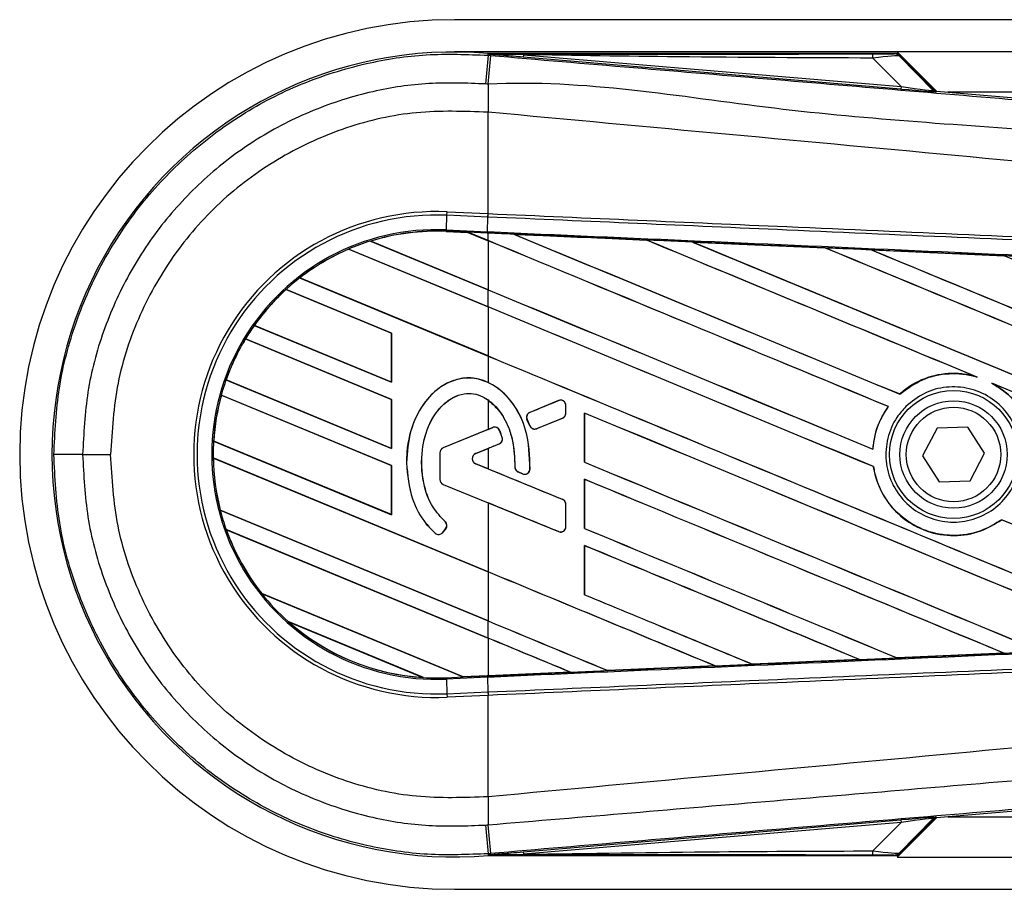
# Model space of a CAD drawing. Header units: millimetres. Extents: x 0 to 420, y 0 to 297.
# Tile 7 of 23: x 55.77 to 59.71, y 221.1 to 224.58. Entities that reach past the tile are written whole.
import ezdxf

# ---------------------------------------------------------------- set-up
doc = ezdxf.new("R2010")
doc.units = ezdxf.units.MM

msp = doc.modelspace()

# ---------------------------------------------------------------- linework, layer by layer
at = {"color": 7, "linetype": 'Continuous', "lineweight": 25}
for p, q in [((218.74748, 224.57817), (57.51181, 224.57817)), ((59.28541, 224.44918), (57.51181, 224.44918)), ((57.64663, 224.43569), (57.64726, 224.4432)), ((57.64663, 224.43569), (57.65709, 224.43481)), ((57.64726, 224.4432), (57.64757, 224.44317)), ((57.64757, 224.4432), (57.64757, 224.44317)), ((57.65066, 224.4401), (57.64757, 224.4432)), ((59.28243, 224.4432), (57.64757, 224.4432)), ((57.65069, 224.43977), (57.64757, 224.44317)), ((57.65069, 224.43977), (57.65066, 224.4401)), ((57.78792, 224.43799), (57.78709, 224.4282)), ((59.30061, 224.30059), (57.78709, 224.4282)), ((57.78792, 224.43799), (59.30143, 224.31037)), ((59.30143, 224.31037), (59.18805, 224.42448)), ((59.44278, 224.29181), (59.28541, 224.44918)), ((216.97389, 224.44918), (59.28541, 224.44918)), ((59.43116, 224.29736), (59.28737, 224.44115)), ((59.29408, 224.4321), (59.43014, 224.29517)), ((59.30143, 224.31037), (59.30061, 224.30059)), ((59.43014, 224.29517), (59.43116, 224.29736)), ((59.44321, 224.29177), (59.44219, 224.28957)), ((59.44321, 224.29177), (63.26876, 223.9692)), ((64.60618, 224.28795), (59.48853, 224.28795)), ((57.64653, 224.20767), (57.64644, 224.20768)), ((57.64653, 223.80162), (57.64653, 224.20767)), ((57.47954, 223.73639), (57.4821, 223.79509)), ((57.4821, 223.79509), (57.4827, 223.80877)), ((57.64593, 223.78793), (57.4821, 223.79509)), ((57.4827, 223.80877), (57.64653, 223.80162)), ((57.64372, 223.72922), (57.64628, 223.78792)), ((57.64593, 223.78793), (57.64653, 223.80162)), ((57.64628, 223.78792), (57.64593, 223.78793)), ((57.64688, 223.8016), (57.64653, 223.80162)), ((57.47929, 223.73075), (57.47927, 223.73019)), ((57.47927, 223.73019), (57.56606, 223.72641)), ((57.47929, 223.73076), (57.47954, 223.73639)), ((57.47929, 223.73076), (57.56534, 223.72701)), ((57.47929, 223.73075), (57.47929, 223.73076)), ((57.56537, 223.72699), (57.47929, 223.73075)), ((57.47954, 223.73639), (57.64372, 223.72922)), ((57.64347, 223.7236), (57.56534, 223.72701)), ((57.64653, 223.69338), (57.56534, 223.72701)), ((57.56606, 223.72641), (57.56537, 223.72699)), ((57.56606, 223.72641), (57.64653, 223.69307)), ((57.64347, 223.7236), (57.64372, 223.72922)), ((57.64653, 223.72346), (57.64347, 223.7236)), ((57.64653, 223.69338), (57.64653, 223.72346)), ((57.74965, 223.71894), (57.7496, 223.71896)), ((57.74965, 223.71894), (57.75196, 223.71829)), ((57.17542, 223.69152), (57.64653, 223.49638)), ((57.17545, 223.69152), (57.17542, 223.69152)), ((57.17666, 223.69131), (57.17545, 223.69152)), ((57.64653, 223.49669), (57.17666, 223.69131)), ((57.64653, 223.69307), (57.64653, 223.49669)), ((58.28129, 223.69569), (58.28133, 223.69566)), ((58.28202, 223.69508), (58.28133, 223.69566)), ((58.4659, 223.68759), (58.99742, 223.66421)), ((58.46598, 223.68756), (58.4659, 223.68759)), ((58.46598, 223.68756), (58.46827, 223.68691)), ((57.08812, 223.65941), (57.08813, 223.6594)), ((57.64653, 223.42811), (57.08812, 223.65941)), ((57.08813, 223.6594), (57.08849, 223.65895)), ((57.08849, 223.65895), (57.64653, 223.4278)), ((58.99742, 223.66421), (58.99749, 223.66417)), ((58.99817, 223.66359), (58.99749, 223.66417)), ((59.18285, 223.65603), (59.71371, 223.63257)), ((59.18299, 223.65598), (59.18285, 223.65603)), ((59.18299, 223.65598), (59.18527, 223.65533)), ((59.71371, 223.63257), (59.71386, 223.6325)), ((59.71453, 223.63192), (59.71386, 223.6325)), ((56.89172, 223.54376), (57.64653, 223.23111)), ((56.89174, 223.54376), (56.89172, 223.54376)), ((56.89259, 223.54371), (56.89174, 223.54376)), ((57.64653, 223.23141), (56.89259, 223.54371)), ((57.26013, 223.32289), (56.83736, 223.49801)), ((56.83736, 223.49801), (56.83737, 223.498)), ((56.83737, 223.498), (56.83771, 223.49756)), ((56.83771, 223.49756), (57.25956, 223.32282)), ((57.64653, 223.42811), (57.64653, 223.49638)), ((57.64653, 223.4278), (57.64653, 223.23141)), ((56.70992, 223.35379), (57.26013, 223.12589)), ((56.70994, 223.35379), (56.70992, 223.35379)), ((56.71063, 223.35381), (56.70994, 223.35379)), ((57.25956, 223.12643), (56.71063, 223.35381)), ((57.26013, 223.32289), (57.25956, 223.32282)), ((57.25956, 223.32282), (57.25956, 223.12643)), ((57.26013, 223.12589), (57.26013, 223.32289)), ((57.26013, 223.05762), (56.67473, 223.3001)), ((56.67473, 223.3001), (56.67475, 223.30009)), ((56.67475, 223.30009), (56.67512, 223.29963)), ((56.67512, 223.29963), (57.25956, 223.05755)), ((57.64653, 223.23111), (57.64653, 223.12558)), ((56.59675, 223.1354), (57.26013, 222.86062)), ((56.59677, 223.1354), (56.59675, 223.1354)), ((56.59737, 223.13545), (56.59677, 223.1354)), ((57.25956, 222.86116), (56.59737, 223.13545)), ((57.25956, 223.12643), (57.26013, 223.12589)), ((59.59839, 223.14953), (59.60562, 223.14684)), ((59.66405, 223.12261), (59.67107, 223.1194)), ((59.29575, 223.07875), (59.29541, 223.0792)), ((57.26013, 222.79235), (56.57775, 223.075)), ((56.57775, 223.075), (56.57776, 223.07499)), ((56.57776, 223.07499), (56.5782, 223.0745)), ((56.5782, 223.0745), (57.25956, 222.79228)), ((57.26013, 223.05762), (57.25956, 223.05755)), ((57.25956, 223.05755), (57.25956, 222.86116)), ((57.26013, 222.86062), (57.26013, 223.05762)), ((57.64653, 223.05519), (57.64653, 222.93749)), ((57.92914, 223.05258), (57.8142, 223.00565)), ((57.92914, 223.05258), (57.92903, 223.05284)), ((57.8142, 223.00565), (57.81409, 223.00591)), ((57.95836, 223.00249), (57.95836, 223.03294)), ((57.95836, 223.03294), (57.95865, 223.03294)), ((57.95836, 223.00249), (57.95865, 223.00249)), ((57.95865, 223.00249), (57.95865, 223.03294)), ((58.03296, 223.00276), (58.03296, 222.80579)), ((58.0335, 223.00224), (58.03296, 223.00276)), ((58.0335, 222.80586), (58.0335, 223.00224)), ((59.2496, 223.02884), (59.25031, 223.02885)), ((57.80273, 222.97765), (57.80247, 222.97753)), ((57.8136, 222.95162), (57.80247, 222.97753)), ((57.80273, 222.97765), (57.81386, 222.95173)), ((57.84136, 222.94047), (57.94517, 222.98286)), ((57.94517, 222.98286), (57.94528, 222.98259)), ((57.64653, 222.93749), (57.46651, 222.864)), ((57.6652, 222.94481), (57.46662, 222.86374)), ((57.64653, 222.93749), (57.6651, 222.94508)), ((57.6652, 222.94481), (57.6651, 222.94508)), ((57.69283, 222.93326), (57.69309, 222.93336)), ((57.81386, 222.95173), (57.8136, 222.95162)), ((57.84136, 222.94047), (57.84147, 222.94021)), ((59.44505, 222.94188), (59.38711, 222.83212)), ((59.56907, 222.94659), (59.44505, 222.94188)), ((59.63516, 222.84153), (59.56907, 222.94659)), ((56.54709, 222.8907), (57.26013, 222.59535)), ((56.54711, 222.8907), (56.54709, 222.8907)), ((56.54767, 222.89077), (56.54711, 222.8907)), ((57.25956, 222.59589), (56.54767, 222.89077)), ((57.70301, 222.90478), (57.70328, 222.90486)), ((57.25956, 222.86116), (57.26013, 222.86062)), ((57.45315, 222.84411), (57.45315, 222.73662)), ((57.45343, 222.84411), (57.45315, 222.84411)), ((57.45343, 222.84411), (57.45343, 222.73662)), ((57.46662, 222.86374), (57.46651, 222.864)), ((57.5969, 222.84066), (57.69074, 222.87897)), ((57.5969, 222.84066), (57.597, 222.8404)), ((57.597, 222.8404), (57.64653, 222.86062)), ((57.64653, 222.86062), (57.64653, 222.77936)), ((57.69074, 222.87897), (57.69084, 222.87871)), ((59.18797, 222.8581), (59.18745, 222.85862)), ((59.57722, 222.73177), (59.63516, 222.84153)), ((56.0226, 222.83682), (56.13479, 222.83682)), ((56.54558, 222.82305), (56.54559, 222.82304)), ((57.64653, 222.36702), (56.54558, 222.82305)), ((56.54559, 222.82304), (56.54615, 222.82251)), ((56.54615, 222.82251), (57.64653, 222.36672)), ((57.3198, 222.80326), (57.31952, 222.80326)), ((58.03296, 222.80579), (58.0335, 222.80586)), ((59.38711, 222.83212), (59.4532, 222.72706)), ((57.26013, 222.79235), (57.25956, 222.79228)), ((57.25956, 222.79228), (57.25956, 222.59589)), ((57.26013, 222.59535), (57.26013, 222.79235)), ((57.5969, 222.79932), (57.597, 222.79958)), ((57.94517, 222.65712), (57.5969, 222.79932)), ((57.64653, 222.77936), (57.597, 222.79958)), ((57.7538, 222.78686), (57.75352, 222.78686)), ((57.76682, 222.76731), (57.76671, 222.76705)), ((57.78506, 222.75937), (57.76671, 222.76705)), ((57.76682, 222.76731), (57.78517, 222.75963)), ((57.81453, 222.77796), (57.81481, 222.77794)), ((59.19039, 222.78811), (59.19095, 222.78818)), ((57.45343, 222.73662), (57.45315, 222.73662)), ((57.78517, 222.75963), (57.78506, 222.75937)), ((58.03296, 222.73749), (58.03296, 222.54052)), ((58.0335, 222.73697), (58.03296, 222.73749)), ((58.0335, 222.54059), (58.0335, 222.73697)), ((59.4532, 222.72706), (59.57722, 222.73177)), ((57.46662, 222.71699), (57.46651, 222.71673)), ((57.46651, 222.71673), (57.64653, 222.64324)), ((57.46662, 222.71699), (57.92914, 222.52815)), ((57.64653, 222.64324), (57.64653, 222.36702)), ((57.94517, 222.65712), (57.94528, 222.65739)), ((56.57354, 222.61448), (57.64653, 222.17003)), ((56.57355, 222.61447), (56.57354, 222.61448)), ((56.57411, 222.61454), (56.57355, 222.61447)), ((57.64653, 222.17033), (56.57411, 222.61454)), ((57.95836, 222.54778), (57.95836, 222.63749)), ((57.95836, 222.63749), (57.95865, 222.63749)), ((57.95865, 222.54778), (57.95865, 222.63749)), ((57.25956, 222.59589), (57.26013, 222.59535)), ((57.47422, 222.56804), (57.47441, 222.56825)), ((59.70333, 222.57579), (59.70367, 222.57534)), ((56.59745, 222.5363), (56.59747, 222.53628)), ((57.64653, 222.10175), (56.59745, 222.5363)), ((56.59747, 222.53628), (56.59828, 222.53565)), ((56.59828, 222.53565), (57.64653, 222.10145)), ((57.46486, 222.52441), (57.47659, 222.53846)), ((57.46486, 222.52441), (57.46508, 222.52423)), ((57.46508, 222.52423), (57.4768, 222.53828)), ((57.47659, 222.53846), (57.4768, 222.53828)), ((57.92914, 222.52815), (57.92903, 222.52789)), ((57.95836, 222.54778), (57.95865, 222.54778)), ((58.03296, 222.54052), (58.0335, 222.54059)), ((57.43462, 222.52203), (57.43443, 222.52182)), ((58.03296, 222.47222), (58.03296, 222.27525)), ((58.0335, 222.4717), (58.03296, 222.47222)), ((58.0335, 222.27532), (58.0335, 222.4717)), ((57.64653, 222.36672), (57.64653, 222.17033)), ((56.73945, 222.28048), (57.54731, 221.94586)), ((56.73948, 222.28048), (56.73945, 222.28048)), ((56.74018, 222.28049), (56.73948, 222.28048)), ((57.54673, 221.9464), (56.74018, 222.28049)), ((58.03296, 222.27525), (58.0335, 222.27532)), ((57.64653, 222.10175), (57.64653, 222.17003)), ((57.38802, 221.94356), (56.84557, 222.16825)), ((56.84557, 222.16825), (56.84562, 222.16823)), ((56.84562, 222.16823), (56.84782, 222.16701)), ((56.84782, 222.16701), (57.38555, 221.94428)), ((57.64653, 222.10145), (57.64653, 221.95076)), ((59.13511, 222.01551), (58.70585, 221.99661)), ((59.13317, 222.01601), (59.13501, 222.01555)), ((59.13501, 222.01555), (59.13511, 222.01551)), ((59.28491, 222.02217), (59.28436, 222.02269)), ((59.28499, 222.02213), (59.28491, 222.02217)), ((59.71342, 222.04107), (59.28499, 222.02213)), ((59.71143, 222.04159), (59.71325, 222.04113)), ((59.71325, 222.04113), (59.71342, 222.04107)), ((58.1266, 221.9712), (58.55641, 221.99006)), ((58.55647, 221.99004), (58.12663, 221.97118)), ((58.55455, 221.99053), (58.55641, 221.99006)), ((58.55641, 221.99006), (58.55647, 221.99004)), ((58.70581, 221.99663), (58.70526, 221.99716)), ((58.70585, 221.99661), (58.70581, 221.99663)), ((57.38555, 221.94428), (57.38796, 221.94358)), ((57.38796, 221.94358), (57.38802, 221.94356)), ((57.47929, 221.94289), (57.54731, 221.94586)), ((57.47929, 221.94289), (57.47954, 221.93726)), ((57.64372, 221.94443), (57.47954, 221.93726)), ((57.47954, 221.93726), (57.4821, 221.87856)), ((57.54673, 221.9464), (57.64653, 221.95076)), ((57.54729, 221.94587), (57.54673, 221.9464)), ((57.54729, 221.94587), (57.64347, 221.95007)), ((57.64347, 221.95005), (57.54731, 221.94586)), ((57.64653, 221.95019), (57.64347, 221.95005)), ((57.64347, 221.95007), (57.64347, 221.95005)), ((57.64372, 221.94443), (57.64628, 221.88573)), ((57.97749, 221.96465), (57.64653, 221.95019)), ((57.97558, 221.96514), (57.97745, 221.96467)), ((57.97745, 221.96467), (57.97749, 221.96465)), ((58.1266, 221.9712), (58.12604, 221.97173)), ((58.12663, 221.97118), (58.1266, 221.9712)), ((57.4821, 221.87856), (57.64593, 221.88572)), ((57.4821, 221.87856), (57.4827, 221.86488)), ((57.64653, 221.87203), (57.4827, 221.86488)), ((57.64593, 221.88572), (57.64628, 221.88573)), ((57.64593, 221.88572), (57.64653, 221.87203)), ((57.64653, 221.87203), (57.64688, 221.87205)), ((57.64653, 221.46598), (57.64653, 221.87203)), ((63.26876, 221.70445), (59.44321, 221.38188)), ((57.64653, 221.46598), (57.64644, 221.46597)), ((59.28541, 221.22447), (59.44278, 221.38184)), ((59.44219, 221.38408), (59.44321, 221.38188)), ((59.48853, 221.3857), (64.60618, 221.3857)), ((57.78709, 221.24544), (59.30061, 221.37306)), ((59.30143, 221.36328), (57.78792, 221.23566)), ((59.18805, 221.24916), (59.30143, 221.36328)), ((59.28737, 221.2325), (59.43116, 221.37628)), ((59.43014, 221.37848), (59.29408, 221.24155)), ((59.30061, 221.37306), (59.30143, 221.36328)), ((59.43116, 221.37628), (59.43014, 221.37848)), ((57.6571, 221.23884), (57.64663, 221.23796)), ((57.64663, 221.23796), (57.64726, 221.23045)), ((57.64757, 221.23048), (57.64726, 221.23045)), ((57.64757, 221.23048), (57.65069, 221.23388)), ((57.65066, 221.23354), (57.64757, 221.23045)), ((57.64757, 221.23048), (57.64757, 221.23045)), ((57.64757, 221.23045), (59.28243, 221.23045)), ((57.65066, 221.23354), (57.65069, 221.23388)), ((57.78709, 221.24544), (57.78792, 221.23566)), ((59.28541, 221.22447), (136.58179, 221.22447)), ((57.51181, 221.09548), (136.58179, 221.09548))]:
    msp.add_line(p, q, dxfattribs=at)
at = {"color": 7, "linetype": 'Continuous', "lineweight": 25, "flags": 128}
for points in [[(57.78792, 224.43799), (57.71105, 224.43917), (57.65066, 224.4401)], [(57.65066, 221.23354), (57.72752, 221.23473), (57.78792, 221.23566)]]:
    msp.add_lwpolyline(points, dxfattribs=at)
at = {"color": 7, "linetype": 'Continuous', "lineweight": 25}
for radius in [0.25647, 0.21499, 0.18919]:
    msp.add_circle((59.51114, 222.83682), radius, dxfattribs=at)
for centre, radius, start, end in [((57.51181, 222.83682), 1.74135, 90, 270), ((57.51181, 222.83682), 1.61208, 85.18028, 274.81972), ((223.59532, 210.35359), 166.54511, 175.1496061, 175.1892913), ((1.71624, 229.06218), 56.13192, 355.15357, 355.271316), ((59.11926, 224.42716), 0.06884, 357.77119, 11.51783), ((76.26822, 224.09414), 18.62212, 179.305525, 179.650671), ((59.44382, 224.30885), 0.01935, 225.00164, 265.17864), ((57.44026, 222.83682), 0.97287, 87.5, 272.5), ((57.44026, 222.83682), 0.95918, 87.5, 272.5), ((57.44026, 222.83682), 0.90042, 87.5, 272.5), ((57.44026, 222.83682), 0.89479, 87.5, 107.21651), ((57.44026, 222.83682), 0.89478, 87.5, 107.2149), ((57.44026, 222.83682), 0.89422, 87.5, 107.14432), ((57.44026, 222.83682), 0.89479, 107.21651, 113.17547), ((57.44026, 222.83682), 0.89479, 113.17547, 127.80908), ((57.44026, 222.83682), 0.89478, 113.17491, 127.80821), ((57.44026, 222.83682), 0.89422, 113.16504, 127.76752), ((57.44026, 222.83682), 0.89479, 127.80908, 132.36028), ((57.44026, 222.83682), 0.89479, 132.36028, 144.70717), ((57.44026, 222.83682), 0.89478, 132.36013, 144.70666), ((57.44026, 222.83682), 0.89422, 132.36308, 144.68039), ((57.44026, 222.83682), 0.89479, 144.70717, 148.81902), ((57.44026, 222.83682), 0.89479, 148.81902, 160.50758), ((57.44026, 222.83682), 0.89478, 148.81915, 160.50735), ((57.44026, 222.83682), 0.89422, 148.83169, 160.49144), ((57.44026, 222.83682), 0.89479, 160.50758, 164.56307), ((57.44026, 222.83682), 0.89479, 164.56307, 176.54814), ((57.44026, 222.83682), 0.89478, 164.56347, 176.54818), ((57.44026, 222.83682), 0.89422, 164.58576, 176.54166), ((57.93716, 223.03294), 0.0212, 0, 112.20926), ((57.82221, 222.98602), 0.0212, 112.20926, 203.24584), ((57.93716, 223.00249), 0.0212, 292.20927, 0), ((57.67322, 222.92518), 0.0212, 22.3787, 112.20929), ((57.83334, 222.9601), 0.0212, 203.24584, 292.20927), ((57.44026, 222.83682), 0.89479, 176.54814, 180.8818), ((57.68272, 222.89861), 0.0212, 292.20926, 16.93498), ((57.47463, 222.84411), 0.02149, 112.20929, 180), ((57.47463, 222.84411), 0.0212, 112.20929, 180), ((57.60534, 222.81999), 0.02233, 112.20926, 247.79071), ((57.60534, 222.81999), 0.02205, 112.20926, 247.79071), ((55.99884, 128.83117), 94.00566, 89.9855185, 90.0558104), ((57.44026, 222.83682), 0.89479, 180.8818, 194.38831), ((57.44026, 222.83682), 0.89478, 180.88252, 194.38869), ((57.44026, 222.83682), 0.89422, 180.91722, 194.39314), ((57.775, 222.78687), 0.0212, 180.035, 247.29049), ((57.79336, 222.77919), 0.0212, 247.29049, 356.67135), ((57.47463, 222.73662), 0.02149, 180, 247.79071), ((57.47463, 222.73662), 0.0212, 180, 247.79071), ((57.93716, 222.63749), 0.0212, 0, 67.79071), ((57.44026, 222.83682), 0.89479, 194.38831, 199.62504), ((57.4603, 222.55204), 0.0212, 320.16689, 48.97709), ((57.4603, 222.55204), 0.02149, 320.16689, 48.97709), ((57.44026, 222.83682), 0.89479, 199.62504, 218.44471), ((57.44026, 222.83682), 0.89478, 199.6263, 218.44589), ((57.44026, 222.83682), 0.89422, 199.68237, 218.47326), ((57.44858, 222.53799), 0.02149, 228.8059, 320.16689), ((57.44858, 222.53799), 0.0212, 228.8059, 320.16689), ((57.93716, 222.54778), 0.0212, 247.79071, 0), ((57.44026, 222.83682), 0.89479, 218.44471, 228.34691), ((57.44026, 222.83682), 0.89479, 228.34691, 266.65309), ((57.44026, 222.83682), 0.89478, 228.35056, 266.64944), ((57.44026, 222.83682), 0.89422, 228.50755, 266.49245), ((57.44026, 222.83682), 0.89479, 266.65309, 272.5), ((76.26821, 221.57951), 18.62212, 180.349329, 180.694477), ((59.44382, 221.3648), 0.01935, 94.82136, 134.99836), ((223.59532, 235.32006), 166.54511, 184.8107087, 184.8503939), ((-4.81008, 216.06108), 62.68139, 4.7382817, 4.8437242), ((59.11926, 221.24649), 0.06884, 348.48217, 2.22881)]:
    msp.add_arc(centre, radius, start, end, dxfattribs=at)
for centre, major_axis, ratio, start_param, end_param in [((59.1346, 224.44186), (0.13669, -0.00031), 0.0065928, 5.1035854, 6.2804722), ((59.1346, 224.40961), (0.15971, 0.02215), 0.0487304, 0.0458928, 1.2227796), ((59.21335, 224.30944), (0.22885, -0.01987), 0.0060141, 5.1041157, 6.2810026), ((59.21497, 224.32872), (0.21521, -0.03368), 0.0239119, 5.1295592, 6.306446), ((59.44484, 224.31105), (0.00815, 0.01755), 0.9999568, 2.7909675, 3.4922178), ((57.51311, 223.74864), (0.05227, -0.02165), 0.0029846, 0.0092528, 0.0351255), ((57.64653, 224.28423), (55.32284, -22.91722), 0.0080625, 4.7175918, 4.7455439), ((57.64653, 222.75687), (55.29089, -2.41479), 0.0174384, 1.5600642, 1.5696511), ((57.64653, 224.28423), (55.29059, -22.90386), 0.0080625, 4.7176356, 4.7455551), ((57.64653, 223.1708), (55.32284, -22.91722), 0.0080625, 1.5451428, 1.5741362), ((57.64653, 223.1708), (55.29059, -22.90386), 0.0080625, 1.5451387, 1.5741362), ((57.64653, 223.43607), (55.32284, -22.91722), 0.0080625, 1.538717, 1.5626622), ((57.64653, 223.43607), (55.29059, -22.90386), 0.0080625, 1.5388271, 1.5626424), ((57.64653, 224.5495), (55.32284, -22.91722), 0.0080625, 4.73054, 4.7977625), ((57.64653, 224.5495), (55.29059, -22.90386), 0.0080625, 4.7305916, 4.797783), ((57.64653, 222.75687), (55.29089, -2.41479), 0.0174384, 1.5471095, 1.5566952), ((57.64653, 223.70134), (55.32284, -22.91722), 0.0080625, 1.4844685, 1.5497155), ((57.64653, 223.70134), (55.29059, -22.90386), 0.0080625, 1.4844738, 1.5496877), ((57.64653, 224.81477), (55.32284, -22.91722), 0.0080625, 4.7435023, 4.8082676), ((57.64653, 224.81477), (55.29059, -22.90386), 0.0080625, 4.7435622, 4.8082852), ((57.64653, 222.75687), (55.29089, -2.41479), 0.0174384, 1.534147, 1.5437245), ((57.64653, 223.96661), (55.32284, -22.91722), 0.0080625, 1.4920007, 1.5367618), ((57.64653, 224.01896), (55.29059, -22.90386), 0.0080625, 4.7157288, 4.7436017), ((57.64653, 224.01896), (55.32284, -22.91722), 0.0080625, 4.7157288, 4.743595), ((57.64653, 222.90553), (55.32284, -22.91722), 0.0080625, 1.5462162, 1.5741362), ((57.64653, 222.90553), (55.29059, -22.90386), 0.0080625, 1.54621, 1.5741362), ((57.64653, 223.75369), (55.29059, -22.90386), 0.0080625, 4.7157288, 4.7663143), ((57.64653, 223.75369), (55.32284, -22.91722), 0.0080625, 4.7157288, 4.7662988), ((57.64653, 223.43607), (55.32284, -22.91722), 0.0080625, 1.4949342, 1.5376601), ((57.64653, 223.43607), (55.29059, -22.90386), 0.0080625, 1.4949375, 1.5375119), ((57.64653, 223.45898), (55.32285, 22.58898), 0.0080793, 4.7121189, 4.7141966), ((57.64653, 222.64026), (55.32284, -22.91722), 0.0080625, 1.5263102, 1.5671512), ((57.64653, 222.64026), (55.29059, -22.90386), 0.0080625, 1.5263198, 1.5671374), ((57.64653, 222.33913), (55.32285, 22.589), 0.0080793, 1.5620973, 1.5639738), ((57.64653, 222.33913), (55.32285, 22.58899), 0.0080793, 1.5666964, 1.5674975), ((57.64653, 223.48842), (55.32284, -22.91722), 0.0080625, 4.7227138, 4.7558224), ((57.64653, 223.48842), (55.29059, -22.90386), 0.0080625, 4.7227276, 4.7558335), ((57.64653, 223.30084), (55.32285, -22.58902), 0.0080793, 4.7156879, 4.721088), ((57.64653, 222.37499), (55.32284, -22.91722), 0.0080625, 1.5367672, 1.5671512), ((57.64653, 222.37499), (55.29059, -22.90386), 0.0080625, 1.5367814, 1.5671374), ((57.64653, 222.12175), (55.32285, -22.58902), 0.0080793, 1.5689888, 1.5740952), ((57.64653, 222.90553), (55.32284, -22.91722), 0.0080625, 1.5158534, 1.5369497), ((57.64653, 222.90553), (55.29059, -22.90386), 0.0080625, 1.5158593, 1.5369218), ((57.64653, 223.22315), (55.32284, -22.91722), 0.0080625, 4.7227138, 4.7453492), ((57.64653, 223.22315), (55.29059, -22.90386), 0.0080625, 4.7227276, 4.7453552), ((57.64653, 222.10972), (55.32284, -22.91722), 0.0080625, 1.5472259, 1.5671512), ((57.64653, 222.10972), (55.29059, -22.90386), 0.0080625, 1.5472453, 1.5671374), ((57.64653, 221.84445), (55.32284, -22.91722), 0.0080625, 1.5576876, 1.5741362), ((57.64653, 221.84445), (55.29059, -22.90386), 0.0080625, 1.5577128, 1.5741362), ((57.64653, 222.95787), (55.32284, -22.91722), 0.0080625, 4.7227138, 4.7348779), ((57.64653, 222.95787), (55.29059, -22.90386), 0.0080625, 4.7227276, 4.7348783), ((57.64653, 222.6926), (55.29059, -22.90386), 0.0080625, 4.7157288, 4.7244015), ((57.64653, 222.6926), (55.32284, -22.91722), 0.0080625, 4.7157288, 4.724407), ((57.64653, 221.57918), (55.32284, -22.91722), 0.0080625, 1.5681537, 1.5741362), ((57.64653, 221.57918), (55.29059, -22.90386), 0.0080625, 1.5681848, 1.5741362), ((57.64653, 222.91678), (55.29089, 2.41479), 0.0174384, 4.7307768, 4.7385182), ((57.64653, 222.91678), (55.29089, 2.41479), 0.0174384, 4.7412538, 4.7489822), ((57.64653, 222.91678), (55.29089, 2.41479), 0.0174384, 4.7203001, 4.7280508), ((57.58958, 221.92835), (0.0423, -0.01752), 0.0036879, 3.1511368, 3.1770094), ((57.64653, 222.91678), (55.29089, 2.41479), 0.0174384, 4.7116274, 4.7175787), ((59.21335, 221.3642), (0.22885, 0.01987), 0.0060141, 0.0021827, 1.1790696), ((59.21497, 221.34493), (0.21521, 0.03368), 0.0239119, 6.2599246, 7.4368114), ((59.44484, 221.3626), (-0.00815, 0.01755), 0.9999568, 5.9325602, 6.6338104), ((59.1346, 221.23179), (0.13669, 0.00031), 0.0065928, 0.0027131, 1.1795999), ((59.1346, 221.26403), (0.15971, -0.02215), 0.0487304, 5.0604057, 6.2372925)]:
    msp.add_ellipse(centre, major_axis=major_axis, ratio=ratio, start_param=start_param, end_param=end_param, dxfattribs=at)
for points, knots in [([(55.90728, 222.83678), (55.91156, 222.92571), (55.92025, 223.10613), (55.9902, 223.36798), (56.10089, 223.61708), (56.25132, 223.84188), (56.43882, 224.04008), (56.65502, 224.20243), (56.89761, 224.32754), (57.1475, 224.4061), (57.40053, 224.44541), (57.56396, 224.43895), (57.64663, 224.43569)], [0, 0, 0, 0, 0.100465, 0.2038434, 0.3043094, 0.4076889, 0.5081552, 0.611535, 0.7120023, 0.8153833, 0.9066108, 1, 1, 1, 1]), ([(57.65066, 224.4401), (57.93729, 224.44027), (58.4491, 224.44057), (58.96134, 224.4408), (59.18671, 224.44091)], [0, 0, 0, 0, 0.5600269, 1, 1, 1, 1]), ([(57.78709, 224.4282), (57.77391, 224.42932), (57.73487, 224.43261), (57.68896, 224.43648), (57.65711, 224.43922), (57.65069, 224.43977)], [0, 0, 0, 0, 0.2892673, 0.8568296, 1, 1, 1, 1]), ([(57.65709, 224.43481), (58.03827, 224.40269), (58.80063, 224.33845), (59.94381, 224.24238), (61.43296, 224.11747), (62.53826, 224.02516), (63.26372, 223.96457)], [0, 0, 0, 0, 0.2036202, 0.4072406, 0.6109477, 1, 1, 1, 1]), ([(59.18805, 224.42448), (58.92672, 224.42557), (58.46004, 224.42752), (57.9933, 224.43479), (57.78792, 224.43799)], [0, 0, 0, 0, 0.5599741, 1, 1, 1, 1]), ([(59.27128, 224.44154), (59.27227, 224.44185), (59.27404, 224.44241), (59.27987, 224.44296), (59.28243, 224.4432)], [0, 0, 0, 0, 0.5593923, 1, 1, 1, 1]), ([(59.29408, 224.4321), (59.2903, 224.43509), (59.28355, 224.44044), (59.27503, 224.44121), (59.27128, 224.44154)], [0, 0, 0, 0, 0.56, 1, 1, 1, 1]), ([(59.28737, 224.44115), (59.28693, 224.44153), (59.28589, 224.44243), (59.28413, 224.4431), (59.28289, 224.44317), (59.28243, 224.4432)], [0, 0, 0, 0, 0.31939567, 0.74819126, 1, 1, 1, 1]), ([(59.28737, 224.44115), (59.28944, 224.43864), (59.29314, 224.43417), (59.2938, 224.43273), (59.29408, 224.4321)], [0, 0, 0, 0, 0.560586, 1, 1, 1, 1]), ([(63.26435, 223.84875), (62.53808, 223.90811), (61.43116, 223.99858), (59.9396, 224.13321), (58.79331, 224.19943), (58.03033, 224.33912), (57.64747, 224.31985), (57.64747, 224.31985)], [0, 0, 0, 0, 0.3887669, 0.5925279, 0.7962893, 0.9999993, 1, 1, 1, 1]), ([(57.63692, 224.32074), (57.56109, 224.32372), (57.40945, 224.32968), (57.1757, 224.29385), (56.94302, 224.22058), (56.71854, 224.10567), (56.51706, 223.95417), (56.3433, 223.77157), (56.20316, 223.56192), (56.10028, 223.3321), (56.03511, 223.08796), (56.02677, 222.92053), (56.0226, 222.83682)], [0, 0, 0, 0, 0.0923036, 0.1846071, 0.2865385, 0.3884688, 0.490398, 0.5923288, 0.694247, 0.7961664, 0.8980845, 1, 1, 1, 1]), ([(57.64747, 224.31985), (57.64746, 224.31985), (57.64395, 224.32015), (57.64043, 224.32045), (57.63692, 224.32074)], [0, 0, 0, 0, 0.0003655, 1, 1, 1, 1]), ([(57.64644, 224.20768), (57.55069, 224.2111), (57.35889, 224.21795), (57.07638, 224.15388), (56.81376, 224.03491), (56.58024, 223.86528), (56.3879, 223.64965), (56.2444, 223.3995), (56.15167, 223.12454), (56.14041, 222.93266), (56.13479, 222.83682)], [0, 0, 0, 0, 0.1248804, 0.2501396, 0.3746494, 0.4998125, 0.6247642, 0.7495577, 0.8749238, 1, 1, 1, 1]), ([(63.26387, 223.65617), (63.2422, 223.65964), (63.10849, 223.68111), (62.52185, 223.74083), (61.31652, 223.86529), (59.5775, 224.02908), (58.29045, 224.14812), (57.64653, 224.20767)], [0, 0, 0, 0, 0.0117013, 0.0722088, 0.3141935, 0.6568871, 1, 1, 1, 1]), ([(63.26066, 223.54304), (63.06143, 223.55173), (62.6205, 223.57097), (61.93673, 223.60079), (61.20952, 223.63251), (60.66352, 223.65632), (60.1175, 223.68014), (59.57148, 223.70395), (58.6871, 223.74252), (58.04525, 223.77052), (57.64628, 223.78792)], [0, 0, 0, 0, 0.1067875, 0.2363437, 0.3660007, 0.4956801, 0.5280685, 0.6576247, 0.7871808, 1, 1, 1, 1]), ([(57.64688, 223.8016), (58.04589, 223.7842), (58.68781, 223.75621), (59.57228, 223.71764), (60.11835, 223.69383), (60.66443, 223.67002), (61.21048, 223.64621), (61.93777, 223.6145), (62.62161, 223.58468), (63.06258, 223.56545), (63.26183, 223.55676)], [0, 0, 0, 0, 0.2128192, 0.3423754, 0.4719316, 0.50432, 0.6339994, 0.7636564, 0.8932125, 1, 1, 1, 1]), ([(57.64372, 223.72922), (57.71509, 223.72611), (58.07194, 223.71052), (58.71425, 223.68234), (59.57038, 223.64456), (60.42603, 223.60655), (61.13849, 223.57472), (61.85036, 223.54275), (62.50984, 223.51302), (63.02618, 223.48958), (63.25847, 223.47903)], [0, 0, 0, 0, 0.03806357, 0.19032226, 0.34258095, 0.49483966, 0.64709839, 0.72322599, 0.87548473, 1, 1, 1, 1]), ([(57.7496, 223.71896), (57.73996, 223.71938), (57.7056, 223.72088), (57.67124, 223.72238), (57.64653, 223.72346)], [0, 0, 0, 0, 0.28064466, 1, 1, 1, 1]), ([(57.7496, 223.71896), (57.77968, 223.71765), (57.95691, 223.7099), (58.13414, 223.70213), (58.28129, 223.69569)], [0, 0, 0, 0, 0.1696977, 1, 1, 1, 1]), ([(58.28133, 223.69566), (58.14006, 223.70186), (57.96284, 223.70962), (57.78561, 223.71737), (57.74965, 223.71894)], [0, 0, 0, 0, 0.7971164, 1, 1, 1, 1]), ([(58.4659, 223.68759), (58.45625, 223.68801), (58.40803, 223.69013), (58.3465, 223.69283), (58.29461, 223.6951), (58.28129, 223.69569)], [0, 0, 0, 0, 0.1567286, 0.7836435, 1, 1, 1, 1]), ([(58.99749, 223.66417), (58.90289, 223.66834), (58.72574, 223.67614), (58.54855, 223.68393), (58.46598, 223.68756)], [0, 0, 0, 0, 0.5339744, 1, 1, 1, 1]), ([(59.18285, 223.65603), (59.17321, 223.65645), (59.12498, 223.65858), (59.06317, 223.66131), (59.01101, 223.66361), (58.99742, 223.66421)], [0, 0, 0, 0, 0.1560477, 0.7802389, 1, 1, 1, 1]), ([(59.71386, 223.6325), (59.66577, 223.63463), (59.48884, 223.64247), (59.31186, 223.65029), (59.18299, 223.65598)], [0, 0, 0, 0, 0.2718129, 1, 1, 1, 1]), ([(59.90044, 223.6243), (59.89079, 223.62473), (59.84257, 223.62686), (59.78033, 223.62962), (59.72773, 223.63195), (59.71371, 223.63257)], [0, 0, 0, 0, 0.1549567, 0.7747838, 1, 1, 1, 1]), ([(59.59839, 223.14953), (59.58034, 223.15357), (59.52674, 223.16558), (59.43383, 223.15794), (59.34949, 223.12307), (59.3083, 223.08966), (59.29541, 223.0792)], [0, 0, 0, 0, 0.1712904, 0.5087548, 0.8462025, 1, 1, 1, 1]), ([(59.29575, 223.07875), (59.32522, 223.10024), (59.38427, 223.14332), (59.4936, 223.16622), (59.56834, 223.15802), (59.60436, 223.14722), (59.60562, 223.14684)], [0, 0, 0, 0, 0.3283471, 0.658119, 0.9880092, 1, 1, 1, 1]), ([(57.64653, 223.12558), (57.62615, 223.13294), (57.58623, 223.14735), (57.52239, 223.1402), (57.4628, 223.11452), (57.40139, 223.06279), (57.34492, 222.97275), (57.3215, 222.87786), (57.3199, 222.81768), (57.31952, 222.80326)], [0, 0, 0, 0, 0.1181192, 0.2313231, 0.3438681, 0.4724961, 0.6678894, 0.9204553, 1, 1, 1, 1]), ([(57.81453, 222.77796), (57.81273, 222.83082), (57.80964, 222.92187), (57.75711, 223.03336), (57.69386, 223.10076), (57.62879, 223.13668), (57.56584, 223.14631), (57.50533, 223.13475), (57.44182, 223.10072), (57.37867, 223.03363), (57.32921, 222.92951), (57.32304, 222.84669), (57.3198, 222.80326)], [0, 0, 0, 0, 0.1653636, 0.2847889, 0.379918, 0.4532243, 0.5152242, 0.5771012, 0.6445431, 0.7395039, 0.8633961, 1, 1, 1, 1]), ([(57.81481, 222.77794), (57.81304, 222.83087), (57.80999, 222.92207), (57.75723, 223.03307), (57.69989, 223.09607), (57.65997, 223.11814), (57.64653, 223.12558)], [0, 0, 0, 0, 0.3858589, 0.6649336, 0.8871478, 1, 1, 1, 1]), ([(59.66405, 223.12261), (59.68297, 223.11097), (59.73289, 223.08025), (59.79465, 223.00556), (59.82808, 222.92227), (59.83329, 222.87088), (59.83483, 222.85564)], [0, 0, 0, 0, 0.2012869, 0.5312186, 0.8609815, 1, 1, 1, 1]), ([(59.83539, 222.85571), (59.83486, 222.8625), (59.8315, 222.9055), (59.80768, 222.98288), (59.7484, 223.0675), (59.69458, 223.10362), (59.67107, 223.1194)], [0, 0, 0, 0, 0.0633447, 0.4007335, 0.7381907, 1, 1, 1, 1]), ([(57.47422, 222.56804), (57.45704, 222.58654), (57.41613, 222.63061), (57.38121, 222.73167), (57.37688, 222.84846), (57.40441, 222.95428), (57.45113, 223.02539), (57.50088, 223.06487), (57.5474, 223.08206), (57.58928, 223.0823), (57.62836, 223.06853), (57.67571, 223.03589), (57.7196, 222.97476), (57.75058, 222.88592), (57.75267, 222.82163), (57.7538, 222.78686)], [0, 0, 0, 0, 0.0744353, 0.177241, 0.3086024, 0.4174643, 0.4963546, 0.5570675, 0.6030224, 0.6410452, 0.6789529, 0.7243011, 0.8099663, 0.8972232, 1, 1, 1, 1]), ([(57.47441, 222.56825), (57.45724, 222.58673), (57.41638, 222.63075), (57.3815, 222.73172), (57.37716, 222.84841), (57.40466, 222.95414), (57.45133, 223.02517), (57.50099, 223.06459), (57.54744, 223.08179), (57.58916, 223.08198), (57.62169, 223.07079), (57.63951, 223.0596), (57.64653, 223.05519)], [0, 0, 0, 0, 0.1057973, 0.2519537, 0.4387447, 0.5935245, 0.7056507, 0.7919163, 0.8571803, 0.9111569, 0.9649703, 1, 1, 1, 1]), ([(59.3204, 223.02934), (59.34416, 223.04864), (59.39169, 223.08726), (59.48217, 223.11111), (59.57437, 223.10559), (59.65985, 223.06932), (59.72842, 223.00693), (59.77248, 222.92533), (59.78702, 222.83379), (59.77047, 222.74262), (59.7247, 222.66208), (59.65485, 222.60121), (59.56877, 222.56686), (59.47613, 222.56295), (59.3874, 222.58994), (59.31262, 222.6448), (59.26025, 222.72129), (59.23609, 222.81088), (59.2432, 222.90302), (59.27488, 222.97825), (59.30776, 223.01514), (59.3204, 223.02934)], [0, 0, 0, 0, 0.0537008, 0.107401, 0.161118, 0.214849, 0.268575, 0.3222758, 0.3759418, 0.429583, 0.4832243, 0.5368906, 0.5905915, 0.6443177, 0.6980486, 0.7517655, 0.8054595, 0.8591318, 0.9127903, 0.9664454, 1, 1, 1, 1]), ([(57.64653, 223.05519), (57.66023, 223.04294), (57.69737, 223.00973), (57.74208, 222.9272), (57.75287, 222.84523), (57.75342, 222.79528), (57.75352, 222.78686)], [0, 0, 0, 0, 0.1837852, 0.4983769, 0.9154383, 1, 1, 1, 1]), ([(57.95865, 223.03294), (57.95841, 223.03536), (57.95794, 223.04019), (57.95424, 223.04662), (57.94879, 223.05152), (57.94199, 223.05429), (57.93507, 223.05476), (57.9309, 223.05343), (57.92903, 223.05284)], [0, 0, 0, 0, 0.1719146, 0.3441327, 0.5163521, 0.6885744, 0.8607991, 1, 1, 1, 1]), ([(57.81409, 223.00591), (57.81198, 223.0048), (57.80772, 223.00256), (57.80315, 222.99676), (57.80068, 222.98989), (57.80053, 222.98315), (57.80189, 222.9792), (57.80247, 222.97753)], [0, 0, 0, 0, 0.2084961, 0.420751, 0.6330051, 0.8452581, 1, 1, 1, 1]), ([(57.94528, 222.98259), (57.94739, 222.9837), (57.95166, 222.98594), (57.95619, 222.99173), (57.95839, 222.99754), (57.95858, 223.00122), (57.95865, 223.00249)], [0, 0, 0, 0, 0.2798496, 0.5648212, 0.8497894, 1, 1, 1, 1]), ([(59.2496, 223.02884), (59.23868, 223.01209), (59.2079, 222.96486), (59.19118, 222.90422), (59.18783, 222.86333), (59.18745, 222.85862)], [0, 0, 0, 0, 0.3272237, 0.9225469, 1, 1, 1, 1]), ([(59.18797, 222.8581), (59.19352, 222.89429), (59.20292, 222.9557), (59.23651, 223.00756), (59.25031, 223.02885)], [0, 0, 0, 0, 0.5894269, 1, 1, 1, 1]), ([(57.69309, 222.93336), (57.69197, 222.93547), (57.68972, 222.93972), (57.68391, 222.94427), (57.67703, 222.94673), (57.67044, 222.94685), (57.66663, 222.94558), (57.6651, 222.94508)], [0, 0, 0, 0, 0.2112772, 0.4263684, 0.6414599, 0.8565516, 1, 1, 1, 1]), ([(57.70301, 222.90478), (57.70225, 222.90721), (57.70073, 222.91207), (57.69745, 222.9216), (57.69467, 222.92861), (57.69283, 222.93326)], [0, 0, 0, 0, 0.25229737, 0.50459435, 1, 1, 1, 1]), ([(57.70328, 222.90486), (57.70252, 222.90729), (57.701, 222.91215), (57.69771, 222.92169), (57.69493, 222.92871), (57.69309, 222.93336)], [0, 0, 0, 0, 0.25207438, 0.50414837, 1, 1, 1, 1]), ([(57.8136, 222.95162), (57.81475, 222.94953), (57.81706, 222.94532), (57.82294, 222.94085), (57.82985, 222.9385), (57.83633, 222.93848), (57.84004, 222.93973), (57.84147, 222.94021)], [0, 0, 0, 0, 0.2131585, 0.4303443, 0.6475311, 0.8647193, 1, 1, 1, 1]), ([(57.69084, 222.87871), (57.69295, 222.87982), (57.69721, 222.88206), (57.70178, 222.88786), (57.70426, 222.89473), (57.70437, 222.90066), (57.70352, 222.90393), (57.70328, 222.90486)], [0, 0, 0, 0, 0.2240403, 0.4520934, 0.6801462, 0.9081986, 1, 1, 1, 1]), ([(57.64663, 221.23796), (57.56589, 221.2347), (57.40248, 221.22809), (57.15188, 221.26658), (56.90006, 221.3451), (56.65938, 221.46849), (56.44081, 221.63181), (56.25453, 221.82776), (56.10218, 222.05425), (55.99193, 222.3008), (55.92072, 222.56487), (55.9118, 222.74528), (55.90728, 222.83678)], [0, 0, 0, 0, 0.0912304, 0.1846225, 0.285093, 0.3884772, 0.4889466, 0.5923296, 0.6927987, 0.7961814, 0.8966347, 1, 1, 1, 1]), ([(56.0226, 222.83682), (56.02677, 222.75311), (56.03511, 222.58569), (56.10028, 222.34155), (56.20316, 222.11173), (56.3433, 221.90208), (56.51706, 221.71948), (56.71854, 221.56798), (56.94302, 221.45307), (57.1757, 221.37979), (57.40945, 221.34397), (57.56109, 221.34993), (57.63692, 221.35291)], [0, 0, 0, 0, 0.1019155, 0.2038336, 0.305753, 0.4076712, 0.509602, 0.6115312, 0.7134615, 0.8153929, 0.9076964, 1, 1, 1, 1]), ([(57.64644, 221.46597), (57.55069, 221.46255), (57.35889, 221.4557), (57.07638, 221.51977), (56.81376, 221.63874), (56.58024, 221.80837), (56.3879, 222.024), (56.2444, 222.27415), (56.15167, 222.54911), (56.14041, 222.74099), (56.13479, 222.83682)], [0, 0, 0, 0, 0.1248804, 0.2501396, 0.3746494, 0.4998125, 0.6247642, 0.7495577, 0.8749238, 1, 1, 1, 1]), ([(57.31952, 222.80326), (57.32422, 222.75451), (57.33255, 222.66828), (57.38237, 222.57336), (57.42171, 222.53442), (57.43443, 222.52182)], [0, 0, 0, 0, 0.4679981, 0.8279401, 1, 1, 1, 1]), ([(57.3198, 222.80326), (57.3245, 222.75455), (57.33282, 222.66838), (57.3826, 222.57353), (57.4219, 222.53462), (57.43462, 222.52203)], [0, 0, 0, 0, 0.4680217, 0.8279478, 1, 1, 1, 1]), ([(57.75352, 222.78686), (57.75375, 222.78444), (57.75423, 222.77961), (57.75794, 222.77321), (57.76243, 222.76909), (57.76566, 222.76755), (57.76671, 222.76705)], [0, 0, 0, 0, 0.2867523, 0.5740178, 0.8612836, 1, 1, 1, 1]), ([(57.78506, 222.75937), (57.78734, 222.75866), (57.79193, 222.75724), (57.79926, 222.75812), (57.8059, 222.76123), (57.81111, 222.7664), (57.81409, 222.7723), (57.8146, 222.77632), (57.81481, 222.77794)], [0, 0, 0, 0, 0.17348994, 0.35014987, 0.52681, 0.7034698, 0.88012874, 1, 1, 1, 1]), ([(59.19039, 222.78811), (59.19181, 222.78004), (59.19953, 222.73621), (59.23185, 222.66006), (59.30583, 222.57756), (59.40336, 222.52406), (59.51262, 222.50634), (59.61834, 222.52317), (59.67662, 222.5588), (59.70367, 222.57534)], [0, 0, 0, 0, 0.037003, 0.2010348, 0.3650919, 0.5292097, 0.6934103, 0.8576873, 1, 1, 1, 1]), ([(59.70333, 222.57579), (59.67906, 222.56069), (59.6238, 222.52631), (59.52187, 222.50706), (59.41227, 222.52172), (59.31337, 222.57244), (59.23728, 222.65283), (59.20156, 222.73068), (59.19296, 222.77728), (59.19095, 222.78818)], [0, 0, 0, 0, 0.1286936, 0.2929509, 0.4572451, 0.621517, 0.7857166, 0.9498324, 1, 1, 1, 1]), ([(57.95865, 222.63749), (57.95841, 222.63991), (57.95794, 222.64474), (57.95424, 222.65115), (57.94969, 222.65532), (57.9464, 222.65687), (57.94528, 222.65739)], [0, 0, 0, 0, 0.28447462, 0.56945132, 0.85443039, 1, 1, 1, 1]), ([(57.92903, 222.52789), (57.93132, 222.5272), (57.93593, 222.52582), (57.94325, 222.52677), (57.94986, 222.52993), (57.95502, 222.53515), (57.95813, 222.5414), (57.95849, 222.5458), (57.95865, 222.54778)], [0, 0, 0, 0, 0.1692483, 0.3414713, 0.5136948, 0.6859172, 0.858137, 1, 1, 1, 1]), ([(63.18771, 222.1914), (62.97899, 222.18193), (62.4862, 222.15956), (61.85037, 222.13089), (61.1385, 222.09893), (60.42603, 222.06709), (59.57039, 222.02909), (58.71425, 221.99131), (58.07194, 221.96313), (57.71509, 221.94754), (57.64372, 221.94443)], [0, 0, 0, 0, 0.11330093, 0.26751, 0.34461273, 0.49882179, 0.65303083, 0.80723985, 0.96144886, 1, 1, 1, 1]), ([(57.64628, 221.88573), (58.04525, 221.90313), (58.6871, 221.93113), (59.57148, 221.9697), (60.1175, 221.99351), (60.66352, 222.01733), (61.20952, 222.04114), (61.93673, 222.07286), (62.6205, 222.10268), (63.06143, 222.12192), (63.26066, 222.13061)], [0, 0, 0, 0, 0.2128192, 0.3423754, 0.4719315, 0.5043199, 0.6339993, 0.7636563, 0.8932125, 1, 1, 1, 1]), ([(63.26183, 222.11689), (63.06258, 222.1082), (62.62161, 222.08897), (61.93777, 222.05915), (61.21048, 222.02744), (60.66443, 222.00363), (60.11835, 221.97982), (59.57228, 221.956), (58.68781, 221.91744), (58.04589, 221.88945), (57.64688, 221.87205)], [0, 0, 0, 0, 0.1067875, 0.2363437, 0.3660006, 0.49568, 0.5280684, 0.6576246, 0.7871807, 1, 1, 1, 1]), ([(63.26387, 222.01748), (63.2422, 222.014), (63.10849, 221.99254), (62.52185, 221.93282), (61.31652, 221.80836), (59.5775, 221.64457), (58.29045, 221.52553), (57.64653, 221.46598)], [0, 0, 0, 0, 0.0117013, 0.0722088, 0.3141935, 0.6568871, 1, 1, 1, 1]), ([(58.70581, 221.99663), (58.70844, 221.99675), (58.85151, 222.00304), (58.99457, 222.00935), (59.13501, 222.01555)], [0, 0, 0, 0, 0.0183639, 1, 1, 1, 1]), ([(59.13511, 222.01551), (59.14476, 222.01594), (59.19472, 222.01814), (59.24467, 222.02035), (59.28499, 222.02213)], [0, 0, 0, 0, 0.19305367, 1, 1, 1, 1]), ([(59.28491, 222.02217), (59.3798, 222.02636), (59.5226, 222.03268), (59.66536, 222.039), (59.71325, 222.04113)], [0, 0, 0, 0, 0.6645692, 1, 1, 1, 1]), ([(59.71342, 222.04107), (59.72306, 222.04149), (59.77327, 222.04372), (59.82348, 222.04594), (59.86404, 222.04774)], [0, 0, 0, 0, 0.1920833, 1, 1, 1, 1]), ([(58.55647, 221.99004), (58.56612, 221.99047), (58.61591, 221.99265), (58.6657, 221.99484), (58.70585, 221.99661)], [0, 0, 0, 0, 0.1936854, 1, 1, 1, 1]), ([(57.64347, 221.95007), (57.71482, 221.95319), (57.82615, 221.95805), (57.93747, 221.96292), (57.97745, 221.96467)], [0, 0, 0, 0, 0.6409226, 1, 1, 1, 1]), ([(57.64347, 221.95005), (57.64348, 221.94996), (57.64349, 221.94975), (57.64354, 221.94864), (57.64361, 221.9469), (57.64368, 221.94525), (57.64372, 221.94443)], [0, 0, 0, 0, 0.2238785, 0.4825856, 0.7412928, 1, 1, 1, 1]), ([(57.97749, 221.96465), (57.98714, 221.96508), (58.03685, 221.96725), (58.08656, 221.96943), (58.12663, 221.97118)], [0, 0, 0, 0, 0.1939728, 1, 1, 1, 1]), ([(57.64747, 221.35379), (57.64747, 221.35379), (58.02952, 221.38581), (58.79369, 221.45047), (59.9395, 221.54665), (61.43121, 221.6718), (62.5381, 221.76424), (63.26435, 221.8249)], [0, 0, 0, 0, 0.0000007, 0.2037107, 0.4074721, 0.6112331, 1, 1, 1, 1]), ([(63.26372, 221.70908), (62.53826, 221.64849), (61.43313, 221.55619), (59.94397, 221.43128), (58.80079, 221.33522), (58.03827, 221.27096), (57.6571, 221.23884)], [0, 0, 0, 0, 0.3890527, 0.5926729, 0.7963808, 1, 1, 1, 1]), ([(57.63692, 221.35291), (57.64043, 221.35344), (57.64394, 221.35397), (57.64746, 221.35379), (57.64747, 221.35379)], [0, 0, 0, 0, 0.9996347, 1, 1, 1, 1]), ([(59.18671, 221.23274), (58.89989, 221.23288), (58.38768, 221.23312), (57.87587, 221.23341), (57.65066, 221.23354)], [0, 0, 0, 0, 0.5599728, 1, 1, 1, 1]), ([(57.65069, 221.23388), (57.65156, 221.23395), (57.6538, 221.23415), (57.65814, 221.23452), (57.66467, 221.23508), (57.67442, 221.23591), (57.68896, 221.23715), (57.71063, 221.23899), (57.74409, 221.24182), (57.7707, 221.24406), (57.78709, 221.24544)], [0, 0, 0, 0, 0.0199034, 0.0510155, 0.0969562, 0.1650388, 0.266176, 0.4166536, 0.6407761, 1, 1, 1, 1]), ([(57.78792, 221.23566), (58.04931, 221.23971), (58.51606, 221.24694), (58.98272, 221.24849), (59.18805, 221.24916)], [0, 0, 0, 0, 0.5600252, 1, 1, 1, 1]), ([(59.27128, 221.23211), (59.27607, 221.23266), (59.28463, 221.23366), (59.29119, 221.23914), (59.29408, 221.24155)], [0, 0, 0, 0, 0.56, 1, 1, 1, 1]), ([(59.28243, 221.23045), (59.27919, 221.23076), (59.27341, 221.23131), (59.27193, 221.23186), (59.27128, 221.23211)], [0, 0, 0, 0, 0.560586, 1, 1, 1, 1]), ([(59.28243, 221.23045), (59.28301, 221.23049), (59.28438, 221.2306), (59.2861, 221.23137), (59.28703, 221.23219), (59.28737, 221.2325)], [0, 0, 0, 0, 0.3193957, 0.7481913, 1, 1, 1, 1]), ([(59.29408, 221.24155), (59.2936, 221.24063), (59.29274, 221.23899), (59.28901, 221.23448), (59.28737, 221.2325)], [0, 0, 0, 0, 0.5593923, 1, 1, 1, 1])]:
    msp.add_open_spline(points, degree=3, knots=knots, dxfattribs=at)
for points in [[(57.64628, 223.78792), (57.64632, 223.78886), (57.64641, 223.79076), (57.64655, 223.79415), (57.64671, 223.7978), (57.64682, 223.80033), (57.64688, 223.8016)], [(57.64628, 221.88573), (57.64632, 221.88478), (57.64641, 221.88289), (57.64655, 221.8795), (57.64671, 221.87585), (57.64682, 221.87331), (57.64688, 221.87205)]]:
    msp.add_open_spline(points, degree=3, dxfattribs=at)

doc.saveas('drawing.dxf')
